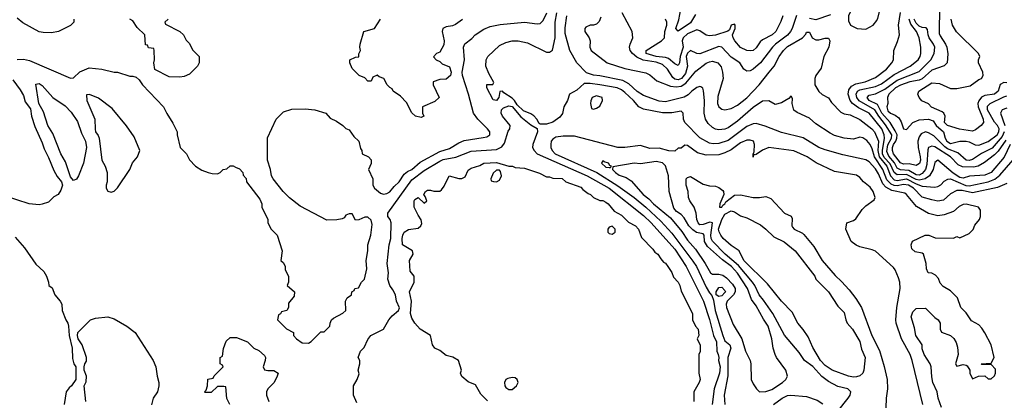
# Model space of a CAD drawing. Header units: inches. Extents: x 1793389 to 1900389, y 320802 to 470796.
# Tile 167 of 256: x 1813427 to 1819713, y 370917 to 373346. Entities that reach past the tile are written whole.
import ezdxf

# ---------------------------------------------------------------- set-up
doc = ezdxf.new("R2010")
doc.units = ezdxf.units.IN
doc.header["$MEASUREMENT"] = 0
doc.layers.add('B8317', color=7, linetype='Continuous')

msp = doc.modelspace()

# ---------------------------------------------------------------- linework, layer by layer
at = {"layer": 'B8317', "color": 2}
for points, elevation in [([(1818870, 373556), (1818821.8, 373518.2), (1818738, 373410), (1818719.1, 373370), (1818718, 373338), (1818731.3, 373311.3), (1818774, 373290), (1818830, 373286), (1818875.3, 373310), (1818898.6, 373341.4), (1818905.6, 373354.4), (1818924, 373430), (1818924, 373450), (1818906.3, 373486.3), (1818890, 373555.3)], 246), ([(1813770, 372319), (1813750, 372342), (1813719.2, 372439.2), (1813689.8, 372489.8), (1813638.9, 372618.9), (1813606.9, 372670), (1813578.6, 372758.6), (1813547.8, 372810), (1813530, 372934), (1813550, 372938), (1813570, 372924.7), (1813638, 372850), (1813715.9, 372795.9), (1813755.5, 372755.5), (1813796.7, 372696.7), (1813821.3, 372621.3), (1813847.3, 372570), (1813853, 372530), (1813834.8, 372430), (1813802.8, 372350), (1813790, 372329)], 254), ([(1813872.7, 372867.3), (1813854, 372866), (1813856, 372830), (1813906, 372710), (1813907.5, 372647.5), (1813910.7, 372630.7), (1813927.7, 372607.7), (1813934, 372590), (1813951.3, 372450), (1813971.3, 372410), (1813984.7, 372370), (1813984.7, 372310), (1813978, 372290), (1813978, 372270), (1813990, 372252), (1814010, 372244.7), (1814030, 372252), (1814050, 372272), (1814129, 372390), (1814146.8, 372433.2), (1814179, 372470), (1814194, 372510), (1814157.6, 372597.6), (1814107.5, 372667.5), (1814018, 372778), (1813930, 372844)], 258), ([(1817110, 372859), (1817082, 372850), (1817072.7, 372827.3), (1817072, 372810), (1817078, 372778), (1817090, 372774), (1817110, 372782), (1817130, 372794), (1817148, 372830), (1817146, 372850)], 258), ([(1817150, 372446), (1817142, 372430), (1817170, 372404.7), (1817190, 372402), (1817198, 372402), (1817206, 372410), (1817194.6, 372414.6), (1817186, 372430), (1817158, 372438)], 262), ([(1817490, 372441.2), (1817390, 372425.2), (1817350, 372429.2), (1817214, 372406), (1817212, 372390), (1817231.3, 372370), (1817253.7, 372353.7), (1817298, 372338), (1817330, 372318), (1817407.3, 372230), (1817443.4, 372203.4), (1817474, 372170), (1817581.1, 372081.1), (1817653.8, 371993.8), (1817690, 371939.1), (1817742, 371882), (1817803.8, 371790), (1817838, 371730), (1817850, 371721.3), (1817890, 371720.9), (1817915.5, 371715.5), (1817939.2, 371699.2), (1817977.4, 371657.4), (1817995.3, 371630), (1817996, 371610), (1817984, 371590), (1817944.9, 371550), (1817938, 371530), (1817939.5, 371510), (1817981.3, 371401.3), (1818037.3, 371310), (1818060.7, 371230), (1818091, 371170), (1818096, 371150), (1818098, 371050), (1818110, 371022), (1818130.7, 370990.7), (1818150, 370971.3), (1818190, 370974), (1818230, 370985.5), (1818297.2, 371030), (1818319, 371050), (1818329, 371070), (1818319.3, 371110), (1818259.3, 371190), (1818249.6, 371209.6), (1818238, 371250), (1818229.4, 371309.4), (1818206.6, 371390), (1818175.2, 371435.2), (1818130, 371519.3), (1818100, 371560), (1818074, 371630), (1818010, 371727.3), (1817971.1, 371770), (1817913.4, 371813.4), (1817818.4, 371898.4), (1817799.8, 371930), (1817796.3, 371970), (1817790, 371979.5), (1817748.5, 371988.5), (1817724.8, 372004.7), (1817699.5, 372030), (1817670, 372082), (1817650, 372102), (1817620.9, 372120.9), (1817602.7, 372142.7), (1817572.7, 372250), (1817569, 372350), (1817550, 372414), (1817530, 372432)], 262), ([(1816490, 372386), (1816470, 372386), (1816450, 372366), (1816434, 372330), (1816438, 372318), (1816452.7, 372312.7), (1816470, 372312), (1816490, 372322), (1816502, 372350), (1816496.4, 372376.4)], 250), ([(1818750, 371064.5), (1818718, 371070), (1818614, 371110), (1818570, 371139.5), (1818539.5, 371170), (1818490, 371254), (1818461, 371321), (1818430, 371369.2), (1818395.1, 371410), (1818359.7, 371479.7), (1818290, 371549.3), (1818200.5, 371660.5), (1818049.6, 371810), (1818021.2, 371870), (1817970, 371903.7), (1817919.3, 371950), (1817903.7, 371970), (1817891.9, 371991.9), (1817888.3, 372010), (1817910, 372070.6), (1817930, 372105.5), (1817970, 372126.8), (1817990, 372118.8), (1818030, 372094.8), (1818070, 372081), (1818155.9, 372035.9), (1818191.3, 372010), (1818241.1, 371961.1), (1818307.9, 371927.9), (1818377.3, 371870), (1818502.8, 371710), (1818511, 371690), (1818590.8, 371610), (1818650, 371518), (1818690, 371478), (1818701, 371430), (1818710.8, 371410), (1818744, 371370), (1818790, 371291.3), (1818802.5, 371242.5), (1818824, 371190), (1818817.3, 371110), (1818811, 371090), (1818790, 371073.2), (1818770, 371066.6)], 254), ([(1817210, 372028), (1817190, 372022), (1817181, 372010), (1817182.8, 371990), (1817190, 371981), (1817210, 371978), (1817228, 371990), (1817228, 372010)], 250), ([(1817890, 371579.3), (1817874, 371590), (1817874, 371610), (1817890, 371636), (1817910, 371638.8), (1817930, 371618), (1817933, 371610), (1817930, 371604), (1817910, 371582.9)], 258), ([(1816570, 371062.7), (1816543.4, 371056.6), (1816530.7, 371049.3), (1816522.8, 371030), (1816524, 371010), (1816530, 370998), (1816550, 370986), (1816570, 370986.8), (1816599, 371010), (1816609, 371030), (1816604, 371050), (1816590, 371061.2)], 250)]:
    msp.add_lwpolyline(points, close=True, dxfattribs=dict(at, elevation=elevation))
for points, elevation in [([(1813410, 373091), (1813450, 373094), (1813490, 373085.5), (1813750, 372972), (1813770, 372974), (1813810, 373012), (1813870, 373038), (1813950.9, 373030.9), (1814030, 373011), (1814050, 373011), (1814130, 372984.7), (1814150, 372984.7), (1814170, 372978), (1814190, 372962), (1814211.3, 372930), (1814344.7, 372790), (1814366.4, 372746.4), (1814405.4, 372685.4), (1814432, 372630), (1814432, 372610), (1814451.1, 372531.1), (1814490.6, 372490.6), (1814510.7, 372450.7), (1814550, 372411.3), (1814590, 372386), (1814630, 372371.3), (1814656.4, 372363.6), (1814690, 372362), (1814706, 372370), (1814726, 372390), (1814750, 372394), (1814770, 372414), (1814790, 372414), (1814803.6, 372403.6), (1814830, 372394), (1814851.6, 372371.6), (1814852.7, 372352.7), (1814871.6, 372331.6), (1814874, 372310), (1814959.6, 372199.6), (1814971.6, 372171.6), (1814972, 372150), (1815012, 372070), (1815012, 372050), (1815032, 372010), (1815071.3, 371970), (1815102, 371870), (1815094, 371810), (1815110, 371794), (1815122, 371770), (1815122, 371750), (1815142, 371710), (1815142, 371670), (1815134, 371650), (1815182, 371610), (1815179.6, 371580.4), (1815143.6, 371536.4), (1815142, 371510), (1815132, 371490), (1815098, 371482), (1815092, 371468), (1815078, 371462), (1815072, 371430), (1815130, 371372), (1815174, 371350), (1815174, 371330), (1815194, 371310), (1815230, 371284.7), (1815270, 371282), (1815288.4, 371291.6), (1815350, 371354), (1815370, 371354), (1815406, 371390), (1815408, 371410), (1815418, 371430), (1815430, 371442), (1815490, 371472), (1815508, 371490), (1815506, 371550), (1815518, 371570), (1815546, 371590), (1815548, 371610), (1815562, 371618), (1815566, 371630), (1815590, 371634), (1815608, 371670), (1815628, 371690), (1815643.1, 371756.9), (1815639.3, 371810), (1815649, 371870), (1815649, 371910), (1815669.2, 371970), (1815678, 372038), (1815670, 372066), (1815650, 372086), (1815630, 372086), (1815591.6, 372068.4), (1815570, 372066), (1815550, 372106), (1815530, 372106), (1815510, 372098), (1815498, 372082), (1815484.7, 372075.3), (1815450.8, 372069.2), (1815387, 372067), (1815216.6, 372156.6), (1815149.5, 372209.5), (1815109.5, 372249.5), (1815044, 372330), (1815034, 372350), (1815028.7, 372390), (1815009, 372450), (1815009.3, 372590.7), (1815064, 372710), (1815110, 372758), (1815164.7, 372775.3), (1815250, 372776), (1815310, 372771.3), (1815382, 372750), (1815410, 372718), (1815450, 372698), (1815490.9, 372670.9), (1815510, 372652), (1815530, 372642), (1815559.8, 372599.8), (1815592, 372570), (1815603.6, 372523.6), (1815612, 372510), (1815614, 372490), (1815654, 372470), (1815671.1, 372451.1), (1815671.6, 372428.4), (1815654, 372390), (1815682, 372330), (1815682, 372290), (1815691.3, 372270), (1815730, 372238), (1815750, 372231.3), (1815770, 372236), (1815790, 372246.8), (1815818, 372282), (1815850, 372311), (1815881.1, 372358.9), (1815903.1, 372376.9), (1815930, 372390.5), (1815984.2, 372435.8), (1816110, 372505.3), (1816170, 372524.4), (1816230, 372560.4), (1816265.1, 372574.9), (1816386.8, 372593.2), (1816410, 372598.8), (1816428.7, 372610), (1816428.7, 372630), (1816414, 372650), (1816351.9, 372711.9), (1816323.7, 372750), (1816293.3, 372870), (1816254.5, 372990), (1816252.3, 373010), (1816266.6, 373090), (1816261.2, 373170), (1816269.5, 373190.5), (1816313.8, 373226.2), (1816334, 373250), (1816390, 373284.9), (1816430, 373301.6), (1816495.2, 373315.2), (1816650, 373330.4), (1816730, 373319.1), (1816750, 373320.7), (1816770, 373341), (1816791.5, 373390)], 258), ([(1819312.7, 370870), (1819291.8, 370930), (1819285.1, 370970), (1819257, 371030), (1819250, 371066), (1819246.6, 371130), (1819239.3, 371150), (1819200.9, 371210), (1819190, 371246), (1819189, 371270), (1819149.5, 371330), (1819140.2, 371380.2), (1819119, 371450), (1819130, 371482), (1819150, 371502), (1819210, 371504.7), (1819270, 371444.7), (1819291.1, 371431.1), (1819304.7, 371410), (1819304.7, 371370), (1819311.6, 371351.6), (1819370.9, 371330.9), (1819391.1, 371311.1), (1819406.4, 371286.4), (1819415.3, 371255.3), (1819418.8, 371210), (1819402, 371150), (1819410, 371134), (1819450, 371144.7), (1819470, 371142), (1819476.9, 371136.9), (1819494, 371110), (1819494, 371090), (1819510, 371054), (1819548.4, 371071.6), (1819590, 371074), (1819610, 371054), (1819630, 371054), (1819650, 371074), (1819658, 371090), (1819656.4, 371116.4), (1819630, 371146), (1819570, 371146), (1819566, 371150), (1819630, 371154), (1819648, 371190), (1819628.7, 371270), (1819590, 371348), (1819570, 371378), (1819550, 371398), (1819503.1, 371423.1), (1819470, 371475.3), (1819435.3, 371510), (1819414, 371570), (1819390, 371595.3), (1819370, 371615.3), (1819323.1, 371643.1), (1819304, 371664), (1819293.6, 371693.6), (1819274.6, 371714.6), (1819250, 371728), (1819228, 371730), (1819216.4, 371756.4), (1819214, 371790), (1819198, 371850), (1819190, 371855.3), (1819144.7, 371864.7), (1819124, 371884), (1819118, 371910), (1819127.3, 371932.7), (1819209.1, 371970.9), (1819231.1, 371971.1), (1819272.7, 371952.7), (1819390, 371952), (1819410, 371962), (1819430, 371954), (1819490, 371982), (1819513.6, 372006.4), (1819526.3, 372033.7), (1819555.3, 372070), (1819562, 372090), (1819562, 372130), (1819548, 372150), (1819469.1, 372169.1), (1819450, 372166), (1819426.2, 372153.8), (1819390, 372121.2), (1819330, 372099.5), (1819290, 372095.1), (1819230, 372109.2), (1819152.8, 372152.8), (1819090, 372229.4), (1819077.7, 372237.7), (1818995.6, 372255.5), (1818956.9, 372276.9), (1818938.5, 372298.5), (1818910, 372362), (1818890, 372393.6), (1818850, 372439.5), (1818830, 372452.3), (1818683.3, 372483.3), (1818570, 372514.5), (1818529, 372530), (1818430, 372592.3), (1818290, 372626), (1818187.2, 372667.2), (1818130, 372683.7), (1818110, 372682), (1818070, 372663.6), (1817950, 372575.1), (1817890, 372555.6), (1817853.8, 372553.8), (1817830, 372558), (1817770, 372592.7), (1817674, 372690), (1817664, 372710), (1817662, 372750), (1817650, 372762), (1817590, 372752), (1817530, 372751.6), (1817410, 372775.4), (1817379.5, 372790), (1817345.1, 372830), (1817290, 372881.6), (1817270, 372897.6), (1817242, 372910), (1817130, 372931), (1817070, 372938.5), (1817030, 372937.4), (1816984, 372896), (1816937.3, 372870), (1816924.9, 372830), (1816900.4, 372790), (1816892, 372748), (1816875.6, 372724.4), (1816830, 372692.3), (1816790, 372679.5), (1816770, 372678), (1816750, 372679), (1816744.1, 372684.1), (1816729.5, 372710), (1816710, 372731.8), (1816690, 372745.1), (1816643.6, 372763.6), (1816602, 372802), (1816585.2, 372830), (1816570, 372845.2), (1816518.6, 372878.6), (1816510, 372888.7), (1816492.7, 372887.3), (1816486.8, 372850), (1816471.3, 372830), (1816450, 372834), (1816409, 372910), (1816410, 372932), (1816447.3, 372932.7), (1816454.6, 372945.4), (1816422.5, 373002.5), (1816403.7, 373050), (1816404, 373090), (1816415.3, 373110), (1816490, 373181), (1816530, 373201), (1816570, 373210.8), (1816609.1, 373210.9), (1816670, 373197.3), (1816790, 373138), (1816810, 373138), (1816829, 373151), (1816845.1, 373230), (1816844.7, 373330), (1816855.4, 373390)], 254), ([(1818387.2, 373372.8), (1818359.5, 373290), (1818348.5, 373270), (1818330, 373247.8), (1818253, 373190), (1818233, 373170), (1818156.3, 373070), (1818110, 373029.4), (1818090, 373019.3), (1818070, 373017.2), (1818050, 373029.2), (1818024, 373070), (1817970, 373106.6), (1817909.6, 373169.6), (1817890, 373174), (1817770, 373127.3), (1817750, 373129.3), (1817710, 373149.4), (1817690, 373132), (1817681.8, 373110), (1817690.3, 373050), (1817676.8, 373003.2), (1817651.8, 372970), (1817630, 372962.4), (1817610, 372966.4), (1817597.2, 372977.2), (1817563.6, 373030), (1817530, 373059.7), (1817490, 373074.4), (1817407, 373087), (1817366.1, 373106.1), (1817339.3, 373130), (1817325.2, 373150), (1817321.2, 373170), (1817324, 373190), (1817342, 373230), (1817338, 373270), (1817274, 373390)], 242), ([(1817741.2, 373378.8), (1817710, 373326.6), (1817630, 373272.7), (1817615.1, 373290), (1817635.2, 373344.8), (1817647.7, 373412.3)], 234), ([(1819750, 372549.5), (1819711.9, 372468.1), (1819629.2, 372370.8), (1819590, 372352.6), (1819492.1, 372347.9), (1819450, 372334.5), (1819430, 372338.5), (1819387, 372367), (1819290, 372449), (1819270, 372435.3), (1819258.7, 372390), (1819235.3, 372350), (1819208.8, 372331.2), (1819170, 372321), (1819150, 372325.4), (1819090, 372358.1), (1819030, 372356.2), (1819011.1, 372371.1), (1818985.5, 372425.5), (1818946.4, 372466.4), (1818935.6, 372490), (1818934.7, 372510), (1818948.7, 372590), (1818947.3, 372610), (1818930.9, 372650), (1818850, 372749.6), (1818783.2, 372783.2), (1818744, 372810), (1818728.4, 372830), (1818716.4, 372870), (1818721.2, 372898.8), (1818738.2, 372921.8), (1818764.7, 372935.3), (1818825.2, 372950), (1818890, 372977.1), (1818960.9, 373030), (1818996, 373070), (1819005.2, 373090), (1819009, 373150), (1819032.5, 373207.5), (1819044, 373250), (1819037.2, 373310), (1819051.5, 373391.5)], 242), ([(1819300.5, 373430), (1819298.3, 373258.3), (1819303.3, 373243.3), (1819338.7, 373190), (1819346, 373170), (1819352.3, 373127.7), (1819349.3, 373070.7), (1819329.5, 373050.5), (1819250, 373023.1), (1819190, 372967.2), (1819170, 372958.9), (1819110, 372949), (1819050, 372927.6), (1819019.6, 372910), (1818975.6, 372870), (1818967, 372850), (1818969.6, 372810), (1818964.2, 372790), (1818970, 372764.5), (1818986.6, 372750), (1819017.4, 372737.4), (1819040.1, 372720.1), (1819054.2, 372694.2), (1819070, 372649), (1819090, 372644), (1819130.3, 372689.7), (1819170, 372707.3), (1819230, 372711.8), (1819260.2, 372700.2), (1819277.6, 372670), (1819325.4, 372630), (1819334.8, 372590), (1819345.7, 372570), (1819370, 372555.4), (1819429.6, 372569.6), (1819469.5, 372569.5), (1819490, 372566), (1819526.8, 372546.8), (1819550, 372545.1), (1819610, 372568), (1819667.4, 372610), (1819678.4, 372630), (1819681.3, 372650), (1819670.9, 372670.9), (1819650, 372692.7), (1819605.2, 372770), (1819606.7, 372793.3), (1819624, 372810), (1819710, 372854.3), (1819730, 372859.6)], 230), ([(1813772, 373350), (1813772, 373330), (1813750, 373308), (1813674, 373270), (1813630, 373262), (1813576.9, 373263.1), (1813550, 373269), (1813446, 373326), (1813410, 373355.3)], 258), ([(1814374, 373350), (1814354, 373330), (1814358, 373318), (1814450, 373271.3), (1814472, 373250), (1814490, 373214), (1814510, 373194), (1814530, 373154), (1814571.6, 373111.6), (1814572, 373070), (1814562, 373050), (1814510, 372998), (1814476.9, 372983.1), (1814450, 372978), (1814380.4, 372980.4), (1814290, 373028), (1814282, 373070), (1814288, 373090), (1814286, 373150), (1814282, 373162), (1814250, 373166), (1814242, 373182), (1814230, 373186), (1814226, 373250), (1814176.4, 373296.4), (1814150, 373338), (1814130, 373348)], 258), ([(1816254.2, 373345.8), (1816210, 373314.8), (1816190, 373306.8), (1816150, 373301), (1816128.7, 373290), (1816124, 373270), (1816136, 373210), (1816134.8, 373185.2), (1816110, 373138), (1816088, 373130), (1816068, 373108), (1816086, 373090), (1816110, 373078), (1816124.7, 373064.7), (1816170, 373044), (1816182, 373010), (1816177, 372990), (1816150, 372966.8), (1816110, 372964.7), (1816066, 372950), (1816066, 372930), (1816106, 372850), (1816076.4, 372823.6), (1815998, 372790), (1815998, 372750), (1816006, 372730), (1815990, 372722), (1815954, 372730), (1815930, 372752), (1815896.8, 372816.8), (1815858, 372858), (1815812, 372890), (1815804.7, 372904.7), (1815790, 372912), (1815772, 372930), (1815752, 372970), (1815722, 372982), (1815710, 372992), (1815682, 372978), (1815670, 372954), (1815650, 372954), (1815630, 372974), (1815594, 372990), (1815550, 373034), (1815534, 373070), (1815534, 373090), (1815570, 373106), (1815591.6, 373108.4), (1815592.7, 373127.3), (1815602, 373150), (1815598, 373170), (1815601, 373190), (1815624.7, 373270), (1815691.1, 373288.9), (1815731, 373350)], 262), ([(1819730, 372299.5), (1819670, 372274.7), (1819510, 372241), (1819444.8, 372255.2), (1819410, 372255.1), (1819370, 372234), (1819325.5, 372194.5), (1819290, 372187.8), (1819250, 372195.1), (1819190, 372214), (1819133, 372270), (1819100.9, 372290), (1819070, 372293.6), (1819030, 372285.7), (1819010, 372287.3), (1818990, 372296.5), (1818964, 372324), (1818938.4, 372390), (1818884.4, 372470), (1818870, 372521.2), (1818856.9, 372550), (1818835.2, 372575.2), (1818810, 372592.3), (1818790, 372595.1), (1818750, 372582.7), (1818690, 372589.4), (1818630, 372606.6), (1818602, 372622), (1818510, 372681.2), (1818470, 372717.2), (1818390, 372754), (1818370, 372768.7), (1818359.3, 372810), (1818360.4, 372840.4), (1818355.3, 372855.3), (1818350, 372858), (1818336.8, 372843.2), (1818312.5, 372827.5), (1818290, 372816), (1818250, 372805.2), (1818210, 372828.7), (1818170, 372825.2), (1818110, 372785.1), (1818010, 372698.4), (1817950, 372655.1), (1817930, 372647.3), (1817890, 372642.9), (1817870, 372647), (1817850, 372658), (1817822.6, 372682.6), (1817805.1, 372710), (1817796.2, 372750), (1817798.4, 372830), (1817792.5, 372892.5), (1817789, 372909), (1817776.5, 372916.5), (1817770, 372919), (1817750, 372912.7), (1817718.8, 372890), (1817694.9, 372865.1), (1817668.7, 372851.3), (1817550, 372821.3), (1817510, 372825.6), (1817410, 372862), (1817370, 372887.6), (1817316.4, 372936.4), (1817278.2, 372958.2), (1817130, 372987.8), (1817090, 372991.8), (1817046.6, 373006.6), (1816983, 373070), (1816938.4, 373150), (1816910, 373258), (1816910, 373294), (1816920.5, 373370)], 250), ([(1817138, 373362), (1817125.6, 373334.4), (1817110, 373318), (1817090, 373311.3), (1817068.9, 373311.1), (1817042, 373298), (1817035.3, 373290), (1817034, 373270), (1817062, 373230), (1817068.7, 373210), (1817068, 373170), (1817075.3, 373150), (1817178, 373070), (1817290, 373034), (1817425.6, 373005.6), (1817450, 372994), (1817495.5, 372955.5), (1817582.4, 372922.4), (1817617.7, 372917.7), (1817650, 372921.7), (1817680, 372940), (1817743.2, 373016.8), (1817810, 373067.3), (1817830, 373077.6), (1817850, 373080.7), (1817884, 373070), (1817905.1, 373045.1), (1817915.1, 373010), (1817918, 372970), (1817884.8, 372855.2), (1817882.7, 372810), (1817890, 372788.7), (1817910, 372774), (1817929.4, 372769.4), (1817970, 372779.3), (1818010, 372799.3), (1818070, 372846.6), (1818147.7, 372930), (1818213, 373010), (1818243, 373050), (1818274.9, 373110), (1818303.8, 373150), (1818330, 373173.6), (1818424.7, 373230), (1818446, 373254), (1818450, 373266), (1818470, 373266), (1818486, 373230), (1818510, 373218), (1818530, 373218), (1818570, 373228.7), (1818590, 373228), (1818599, 373210), (1818592.7, 373170), (1818561.2, 373110), (1818544.7, 373035.3), (1818509.2, 372989.2), (1818502.7, 372970), (1818504, 372930), (1818530, 372888), (1818550, 372868), (1818590, 372848), (1818610, 372818), (1818670, 372755.3), (1818690, 372744), (1818730, 372739), (1818790, 372709.3), (1818867, 372650), (1818885.6, 372630), (1818910.6, 372570.6), (1818906.8, 372510), (1818914.7, 372470), (1818963.7, 372410), (1818986.3, 372350), (1819010, 372324.8), (1819030, 372320.3), (1819090, 372329.8), (1819150, 372298), (1819190, 372283.1), (1819270, 372278), (1819290, 372281.2), (1819307.9, 372292.1), (1819330, 372316), (1819352.7, 372327.3), (1819370.6, 372329.4), (1819468.5, 372288.5), (1819490, 372284.8), (1819610, 372312), (1819652.8, 372327.2), (1819685.5, 372354.5), (1819770, 372452)], 246), ([(1818299.5, 373370), (1818286.9, 373333.1), (1818254, 373270), (1818230.7, 373250), (1818170, 373218), (1818155.3, 373204.7), (1818130, 373165.2), (1818110, 373149.4), (1818092.8, 373147.2), (1818070, 373149.6), (1818030, 373167.3), (1817993, 373210), (1817981.6, 373230), (1817977, 373250), (1817994.7, 373290), (1817995.6, 373310), (1817990, 373318), (1817969, 373311), (1817958.8, 373281.2), (1817948.1, 373271.9), (1817870, 373247.6), (1817830, 373242), (1817810, 373246), (1817770, 373275.3), (1817750, 373281.2), (1817690, 373255.8), (1817662, 373230), (1817656.9, 373210), (1817663.8, 373170), (1817644.7, 373110), (1817639.1, 373070), (1817630, 373054), (1817610, 373064.5), (1817570, 373098.3), (1817550, 373104.2), (1817489.9, 373109.9), (1817427, 373130), (1817426.6, 373150), (1817525.2, 373210), (1817542.7, 373230), (1817546.6, 373270), (1817558.4, 373310), (1817559.5, 373330), (1817549.4, 373350)], 238), ([(1818604.1, 373375.9), (1818510, 373345.5), (1818470, 373352.5)], 242), ([(1819722.9, 372577.1), (1819673.4, 372506.6), (1819650, 372483), (1819586.7, 372433.3), (1819546, 372410), (1819515.8, 372404.2), (1819446.5, 372406.5), (1819419.1, 372419.1), (1819369.5, 372470), (1819270, 372534.7), (1819250, 372539.5), (1819230.4, 372529.6), (1819224.9, 372515.1), (1819218.5, 372421.5), (1819210.9, 372389.1), (1819190, 372363.5), (1819170, 372354.5), (1819150, 372355), (1819102.9, 372382.9), (1819050, 372387.2), (1819030, 372399.1), (1819011.8, 372431.8), (1818975.1, 372475.1), (1818964, 372504), (1818970, 372548), (1818993.5, 372590), (1818994.6, 372610), (1818955.2, 372675.2), (1818911.6, 372730), (1818886.2, 372770), (1818787.7, 372827.7), (1818771.1, 372850), (1818767.1, 372870), (1818775.6, 372890), (1818790, 372899), (1818890, 372919.6), (1818930, 372935.6), (1819010, 372996), (1819112.3, 373050), (1819163.7, 373090), (1819176.2, 373110), (1819180.9, 373130), (1819180.9, 373170), (1819169.3, 373230.7), (1819152.8, 373270), (1819117.1, 373317.1), (1819105.8, 373350)], 238), ([(1819713.5, 372630), (1819698.8, 372601.2), (1819635, 372525), (1819568.6, 372491.4), (1819510, 372454.3), (1819490, 372447.2), (1819470, 372449.7), (1819416.6, 372496.6), (1819350, 372522.2), (1819333.5, 372533.5), (1819264.2, 372604.2), (1819230, 372624.2), (1819210, 372629.6), (1819182, 372618), (1819170, 372599), (1819161.1, 372570), (1819163.1, 372530), (1819176.9, 372470), (1819177.4, 372450), (1819171.2, 372428.8), (1819150, 372416.2), (1819105.1, 372425.1), (1819070, 372424.7), (1819050, 372431.6), (1819005.3, 372490), (1818998.7, 372510), (1818999.3, 372530), (1819006.2, 372550), (1819020.7, 372570), (1819027.4, 372590), (1819029, 372610), (1819017.4, 372637.4), (1818985.1, 372690), (1818930.8, 372750), (1818904.4, 372804.4), (1818849.6, 372830), (1818838.4, 372850), (1818850, 372863), (1818890, 372872.8), (1818950, 372903.2), (1819030, 372960.7), (1819170, 373015.3), (1819245.1, 373090), (1819265.6, 373130), (1819269.6, 373170), (1819261.6, 373190), (1819234, 373230), (1819226.9, 373250), (1819223.2, 373283.2), (1819214, 373294), (1819190, 373296.4), (1819170, 373304.8), (1819150, 373323.5), (1819137.3, 373350)], 234), ([(1819730, 372942.4), (1819710, 372945.1), (1819687, 372933), (1819673.7, 372890), (1819650.6, 372870), (1819590, 372862.4), (1819568.8, 372851.2), (1819551.5, 372828.5), (1819544.9, 372810), (1819546, 372790), (1819578, 372710), (1819580.7, 372690), (1819566, 372670), (1819530, 372642.7), (1819510, 372634.5), (1819426.9, 372646.9), (1819350, 372669.7), (1819332, 372690), (1819336.2, 372730), (1819328.1, 372748.1), (1819317.1, 372757.1), (1819248.1, 372788.1), (1819229.4, 372809.4), (1819187, 372827), (1819169, 372850), (1819162, 372870), (1819168.7, 372890), (1819250, 372942.4), (1819299, 372939), (1819370, 372907.3), (1819410, 372906.8), (1819496.5, 372923.5), (1819550, 372964.7), (1819568.7, 372971.3), (1819578, 372990), (1819575.3, 373010), (1819548.7, 373070), (1819548, 373090), (1819558, 373110), (1819548, 373130), (1819407.2, 373267.2), (1819382.7, 373310), (1819374.5, 373350)], 226), ([(1813382.9, 372962.9), (1813430, 372898), (1813450, 372862), (1813462.2, 372822.2), (1813496.5, 372776.5), (1813501.3, 372730), (1813523.4, 372663.4), (1813570, 372560.7), (1813582, 372522), (1813610, 372466.8), (1813643.5, 372383.5), (1813664.9, 372345), (1813693, 372310), (1813699.3, 372290), (1813690, 372258), (1813672, 372230), (1813644.5, 372215.5), (1813610, 372182), (1813570, 372169), (1813550, 372165.2), (1813486, 372170), (1813330, 372222)], 254), ([(1815580.2, 370900.2), (1815558, 370950), (1815558, 371010), (1815582, 371050), (1815593.2, 371086.8), (1815588.7, 371110), (1815598, 371150), (1815598, 371170), (1815588.7, 371190), (1815602, 371230), (1815625.6, 371254.4), (1815650, 371304.7), (1815669.2, 371330), (1815749.1, 371370.9), (1815784, 371430), (1815805.1, 371454.9), (1815846, 371490), (1815852.3, 371507.8), (1815831.6, 371550), (1815826, 371590), (1815810, 371622), (1815789.2, 371650), (1815778, 371690), (1815780.9, 371730), (1815773.2, 371790), (1815785.2, 371910), (1815796.2, 371950), (1815799.5, 372050), (1815792.3, 372070), (1815778, 372090), (1815777, 372110), (1815930, 372323), (1816010, 372383.8), (1816110, 372443.7), (1816130, 372453.4), (1816211.1, 372468.9), (1816310, 372507.7), (1816470, 372517.6), (1816505.1, 372534.9), (1816522.3, 372557.8), (1816546, 372634), (1816555.3, 372650), (1816558, 372670), (1816509.3, 372730), (1816500.9, 372750), (1816503.7, 372770), (1816516.2, 372783.8), (1816550, 372796.3), (1816570.9, 372790.9), (1816626.6, 372726.6), (1816690, 372675.5), (1816730.9, 372650.9), (1816733.4, 372630), (1816702.8, 372550), (1816700.7, 372530), (1816710.7, 372510), (1816730, 372490.7), (1817050, 372350.3), (1817190.4, 372270), (1817410, 372096.4), (1817459.3, 372050), (1817610, 371880.5), (1817682, 371770), (1817791.7, 371550), (1817832.1, 371432.1), (1817857.4, 371330), (1817876, 371290), (1817877.1, 371230), (1817886, 371210), (1817890.3, 371190), (1817888.4, 371170), (1817900.2, 371130), (1817895.6, 371090), (1817860.3, 370990), (1817848.2, 370890)], 254), ([(1819730, 372781.6), (1819698.8, 372770), (1819688.2, 372750), (1819716.9, 372670)], 234), ([(1819194, 370890), (1819126, 371170), (1819112, 371210), (1819057, 371310), (1819023.7, 371410), (1819020.9, 371430), (1819026.6, 371510), (1819049.5, 371630), (1819046.6, 371670), (1819038.9, 371698.9), (1819017.2, 371750), (1819005.4, 371765.4), (1818890, 371869.4), (1818870, 371878), (1818790, 371896), (1818766.8, 371906.8), (1818735.3, 371930), (1818702, 372010), (1818708, 372050), (1818750, 372064.7), (1818764.7, 372075.3), (1818805.6, 372134.4), (1818830, 372158), (1818883.1, 372196.9), (1818888.7, 372210), (1818876, 372250), (1818858, 372278), (1818815.3, 372310), (1818790, 372339), (1818770, 372353.2), (1818630, 372377.2), (1818511.7, 372431.7), (1818454, 372470), (1818370, 372509.4), (1818210, 372529.6), (1818170, 372513.6), (1818130, 372485.1), (1818123.2, 372483.2), (1818111.6, 372488.4), (1818109.2, 372469.2), (1818109.5, 372489.5), (1818116.6, 372503.4), (1818118.4, 372550), (1818111.3, 372571.3), (1818090, 372577), (1818070, 372576.2), (1818030, 372559.5), (1817970, 372515.1), (1817930, 372496.3), (1817890, 372483.6), (1817810, 372482), (1817755.3, 372495.3), (1817690, 372542), (1817674, 372546), (1817650, 372526), (1817630, 372526), (1817610, 372506), (1817571.3, 372508.7), (1817510, 372525.2), (1817450, 372524), (1817390, 372542), (1817290.5, 372529.5), (1817246, 372530), (1816970, 372602.7), (1816896.8, 372603.2), (1816850, 372595.1), (1816830, 372584), (1816820.7, 372570), (1816818, 372550), (1816818.4, 372530), (1816826.4, 372510), (1816846.4, 372490), (1817110.9, 372370.9), (1817245.1, 372285.1), (1817350.1, 372210.1), (1817424.2, 372150), (1817520.4, 372060.4), (1817590, 371984.4), (1817725.2, 371805.2), (1817747, 371770), (1817810, 371638.8), (1817830, 371602.8), (1817845.8, 371585.8), (1817856.3, 371556.3), (1817867.4, 371490), (1817915.8, 371330), (1817930, 371297.3), (1817960.7, 371270), (1817968.2, 371250), (1817948.7, 371190), (1817947.9, 371072.1), (1817924.4, 370950), (1817928.2, 370890)], 258), ([(1816414, 370914), (1816370, 370955.3), (1816336.4, 371016.4), (1816290, 371035.3), (1816249.1, 371069.1), (1816242, 371090), (1816248, 371110), (1816228.7, 371170), (1816192.5, 371192.5), (1816150, 371202.7), (1816110, 371235.3), (1816078, 371250), (1816062, 371270), (1816049, 371330), (1815984, 371370), (1815950, 371409), (1815930, 371442), (1815921.2, 371470), (1815929.2, 371550), (1815915.3, 371610), (1815946, 371670), (1815946, 371710), (1815920.4, 371740.4), (1815915.3, 371810), (1815939, 371850), (1815935.3, 371870), (1815870, 371908.7), (1815869.6, 371950.4), (1815874, 371970), (1815882, 371990), (1815910, 372006), (1815970, 372016), (1815988.7, 372030), (1815994.8, 372045.2), (1815990, 372068), (1815970, 372098), (1815945.2, 372150), (1815946, 372190), (1815950, 372198), (1815971.6, 372211.6), (1816010, 372174), (1816026, 372190), (1816016.4, 372216.4), (1816006, 372230), (1816018, 372250), (1816030, 372258), (1816050, 372258), (1816070, 372251.3), (1816110, 372252), (1816120.4, 372259.6), (1816136.4, 372283.6), (1816168, 372350), (1816230, 372331.3), (1816250, 372331.3), (1816270, 372342), (1816290, 372384.7), (1816310, 372398.8), (1816365.2, 372414.8), (1816390, 372430.7), (1816470, 372434.8), (1816550, 372411), (1816574, 372410), (1816590, 372402), (1816650, 372398), (1816745.4, 372365.4), (1816790, 372342), (1816810, 372342), (1816830, 372334), (1816890, 372331.3), (1816914, 372310), (1817010, 372278), (1817022.8, 372262.8), (1817056, 372236), (1817072, 372230), (1817091.1, 372211.1), (1817131.3, 372191.3), (1817150, 372191), (1817170, 372181), (1817184.7, 372170), (1817222.8, 372122.8), (1817270, 372098), (1817314, 372054), (1817358, 372030), (1817378, 372010), (1817396, 371956), (1817470, 371882), (1817482.8, 371862.8), (1817502, 371850), (1817519.6, 371819.6), (1817538, 371798), (1817550, 371791.3), (1817564.7, 371770), (1817590, 371732), (1817602, 371702), (1817631.3, 371670), (1817642, 371650), (1817650, 371614), (1817722, 371470), (1817722, 371430), (1817742, 371390), (1817758, 371370), (1817762, 371330), (1817752, 371310), (1817771.1, 371268.9), (1817770.9, 371229.1), (1817762, 371210), (1817762, 371090), (1817770.7, 371050), (1817766, 371030), (1817731.3, 370970), (1817731.3, 370910)], 250), ([(1818650, 370846.8), (1818717.2, 370930), (1818729.2, 370950), (1818733.2, 370970), (1818714, 370990), (1818650, 371004.5), (1818590, 371036.2), (1818548.6, 371068.6), (1818490, 371131.8), (1818437.2, 371170), (1818402.9, 371222.9), (1818310, 371333.2), (1818235.1, 371470), (1818176.2, 371556.2), (1818147.3, 371590), (1818120.5, 371650), (1818106.6, 371670), (1818016.5, 371776.5), (1817931.5, 371850), (1817850, 371932), (1817841.5, 371950), (1817839.3, 371970), (1817849.4, 372049.4), (1817833.3, 372053.3), (1817790, 372038.3), (1817770, 372037.6), (1817758.7, 372050), (1817749.7, 372070), (1817745.1, 372110), (1817734, 372150), (1817705.2, 372190), (1817697.2, 372210), (1817694, 372250), (1817681.2, 372290), (1817682, 372330), (1817690, 372338), (1817710, 372344.7), (1817790, 372296), (1817830, 372286), (1817870, 372282.8), (1817890, 372274.8), (1817916.3, 372256.3), (1817921, 372250), (1817922.8, 372230), (1817897.3, 372170), (1817894, 372150), (1817910, 372148.5), (1817916.9, 372163.1), (1817930, 372171), (1817936.3, 372183.7), (1817990, 372224.9), (1818030, 372227.3), (1818110, 372210.8), (1818150, 372210.8), (1818190, 372218), (1818223.6, 372203.6), (1818310, 372112), (1818352.7, 372092.7), (1818358, 372078), (1818356, 372030), (1818361.4, 372021.4), (1818371.3, 372010), (1818424, 371984), (1818434.4, 371974.4), (1818498, 371898), (1818550.8, 371810), (1818632.8, 371712.8), (1818674.6, 371674.6), (1818722, 371622), (1818766.2, 371566.2), (1818802, 371510), (1818868.2, 371330), (1818915.8, 371235.8), (1818946.4, 371133.6), (1818964.9, 371050), (1818967.3, 370990), (1818959.1, 370930), (1818954, 370810)], 258), ([(1813398.4, 371958.4), (1813457.3, 371890), (1813530, 371784.7), (1813579.8, 371739.8), (1813598, 371710), (1813611.3, 371670), (1813612, 371650), (1813633.7, 371633.7), (1813651, 371590), (1813686, 371550), (1813694.8, 371530), (1813697.3, 371490), (1813722, 371430), (1813734.8, 371410), (1813738.8, 371390), (1813742, 371330), (1813760.7, 371250), (1813763.5, 371183.5), (1813771.3, 371150), (1813784.7, 371130), (1813784.7, 371050), (1813758, 371010), (1813742.5, 370997.5), (1813722.8, 370970), (1813711, 370890)], 254), ([(1813849.4, 370909.4), (1813839, 371010), (1813850, 371034), (1813854, 371070), (1813838, 371110), (1813838, 371130), (1813842, 371150), (1813852.7, 371167.3), (1813854, 371190), (1813824.5, 371270), (1813800.9, 371310), (1813795.1, 371330), (1813797.2, 371350), (1813878, 371430), (1813910, 371440.7), (1813989.5, 371450.5), (1814030, 371436.3), (1814111, 371390), (1814162.8, 371350), (1814279.1, 371170), (1814295.5, 371130), (1814304, 371070), (1814314.8, 371030), (1814314.8, 371010), (1814306, 370970), (1814278.8, 370930), (1814267.3, 370887.3)], 254), ([(1814768, 370890), (1814748.4, 370928.4), (1814742, 371002), (1814730, 371006), (1814690, 371006), (1814650, 370966), (1814610, 370966), (1814606, 370970), (1814618, 370982), (1814626, 371010), (1814627.3, 371052.7), (1814662, 371058), (1814667.3, 371072.7), (1814726, 371130), (1814722, 371142), (1814706, 371150), (1814706, 371190), (1814722, 371198), (1814727.3, 371247.3), (1814744.7, 371295.3), (1814770, 371318), (1814810, 371318), (1814882, 371290), (1814922, 371250), (1814953.7, 371233.7), (1814990, 371202), (1814996, 371190), (1814994.8, 371170), (1814981, 371130), (1814990, 371112), (1815010, 371106.8), (1815050, 371106.8), (1815076, 371090), (1815071, 371070), (1815050.8, 371030), (1815012, 370990), (1815002, 370970), (1815002, 370950), (1815018, 370910)], 254), ([(1818239, 370890), (1818295.3, 370930), (1818330, 370946.8), (1818350, 370950.6), (1818450, 370940.7), (1818518, 370918), (1818554.2, 370894.2)], 258)]:
    msp.add_lwpolyline(points, dxfattribs=dict(at, elevation=elevation))

doc.saveas('drawing.dxf')
